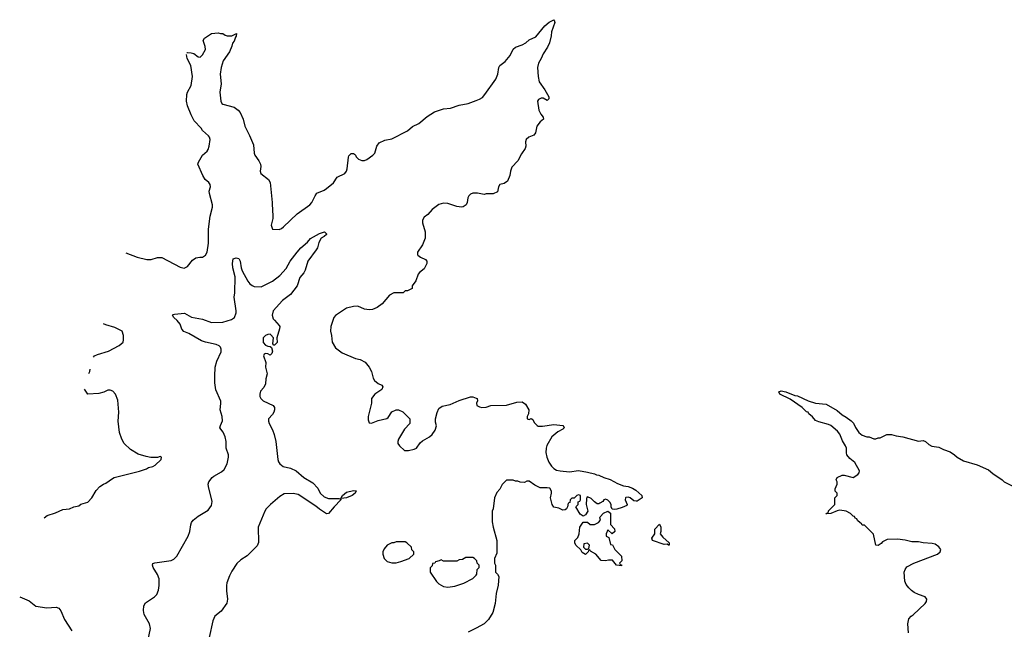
# Model space of a CAD drawing. Header units: inches. Extents: x 2528705 to 2676837, y 911742 to 1023252.
# Tile 19 of 143: x 2545946 to 2554691, y 971002 to 976414. Entities that reach past the tile are written whole.
import ezdxf

# ---------------------------------------------------------------- set-up
doc = ezdxf.new("R2010")
doc.units = ezdxf.units.IN
doc.header["$MEASUREMENT"] = 0
doc.layers.add('C5947', color=7, linetype='Continuous')
doc.layers.add('C5957', color=7, linetype='Continuous')

msp = doc.modelspace()

# ---------------------------------------------------------------- linework, layer by layer
at = {"layer": 'C5947', "color": 5}
for points, elevation in [([(2547431.2, 976122.3), (2547436.4, 976123.6), (2547470, 976120.7), (2547493.4, 976113.4), (2547530, 976084.7), (2547550, 976082), (2547570, 976102), (2547595.3, 976150), (2547594.6, 976174.6), (2547575.3, 976230), (2547588, 976250), (2547650, 976291), (2547710, 976298), (2547730, 976291.3), (2547750, 976291.3), (2547770, 976278), (2547790, 976272), (2547830, 976272), (2547871.6, 976291.6), (2547870, 976268), (2547862, 976258), (2547850, 976224), (2547835.5, 976204.5), (2547830, 976178), (2547810.6, 976130), (2547753.4, 976050), (2547734.9, 975990), (2547728, 975930), (2547734.5, 975845.5), (2547724.2, 975770), (2547733, 975690), (2547740.7, 975670), (2547750, 975664.4), (2547850, 975636.3), (2547886, 975610), (2547902.8, 975590), (2547930.4, 975530.4), (2547944.9, 975470), (2547987, 975387), (2548022, 975302), (2548027.2, 975230), (2548036, 975210), (2548070, 975162), (2548084.5, 975130), (2548087.1, 975110), (2548081.8, 975070), (2548088.1, 975050), (2548155.3, 974995.3), (2548170.2, 974970), (2548189.1, 974790), (2548190.4, 974710), (2548194.9, 974685.1), (2548194, 974650), (2548181, 974590), (2548190, 974554), (2548250, 974551), (2548270, 974558.8), (2548290, 974574), (2548409.6, 974690), (2548521.6, 974770), (2548539.6, 974790), (2548569.6, 974850.4), (2548586.3, 974873.7), (2548650, 974902), (2548670, 974915.9), (2548733.1, 974966.9), (2548765, 975015), (2548835.3, 975050), (2548848.8, 975070), (2548853.3, 975090), (2548865.6, 975194.4), (2548870, 975204.7), (2548890, 975224.7), (2548910, 975224.7), (2548919.8, 975219.8), (2548930, 975212), (2548936, 975196), (2548955.3, 975175.3), (2548983.7, 975163.7), (2549010, 975164.6), (2549030, 975172.9), (2549083.6, 975210), (2549101.3, 975230), (2549118.7, 975290), (2549140.1, 975319.9), (2549190, 975343.1), (2549250, 975355.5), (2549390, 975426), (2549435.5, 975464.5), (2549490, 975493.7), (2549565.2, 975554.8), (2549630, 975594.9), (2549710, 975622.4), (2549771, 975629), (2549850, 975654.4), (2549930, 975670.4), (2550000, 975697.2)], 80), ([(2546889.2, 974344.8), (2546990, 974304.6), (2547074.9, 974285.1), (2547114.3, 974285.7), (2547170, 974303), (2547210, 974303), (2547370, 974216.3), (2547407.9, 974207.9), (2547435.8, 974224.2), (2547482.3, 974277.7), (2547510, 974299.1), (2547546, 974306), (2547570, 974304.7), (2547595.6, 974324.4), (2547610, 974351.3), (2547623.5, 974430), (2547624.4, 974555.6), (2547637.8, 974670), (2547659.7, 974750), (2547659.7, 974770), (2547631.5, 974870), (2547629.5, 974890.5), (2547640.7, 974930), (2547638.7, 974950), (2547626, 974970), (2547594.1, 974994.2), (2547573.6, 975030), (2547529.2, 975130), (2547534, 975150), (2547568.7, 975210), (2547610, 975246), (2547618.9, 975261.1), (2547629.3, 975290), (2547637.2, 975350), (2547633.2, 975370), (2547624.1, 975384.1), (2547569, 975430), (2547559, 975450), (2547495.2, 975515.2), (2547468.7, 975568.7), (2547436.9, 975650), (2547427.8, 975690), (2547432, 975750), (2547437, 975770), (2547469.6, 975830.4), (2547480.5, 975910), (2547465.9, 976005.9), (2547434, 976070), (2547426.2, 976105.5)], 80), ([(2550000, 974873), (2549970, 974873.2), (2549950, 974864), (2549936, 974850), (2549927.5, 974832.5), (2549921, 974790), (2549911.3, 974770), (2549886.4, 974753.6), (2549870, 974749.3), (2549830, 974756), (2549750, 974781.6), (2549710, 974785.6), (2549670, 974772.3), (2549610, 974729.6), (2549570, 974685.6), (2549539.3, 974660.7), (2549524.4, 974635.6), (2549524.9, 974610), (2549546.7, 974530), (2549546.6, 974473.4), (2549523.4, 974416.6), (2549478.8, 974350), (2549478, 974330), (2549482.8, 974322.8), (2549505.2, 974305.2), (2549550, 974284.7), (2549561, 974270), (2549562.8, 974250), (2549538, 974202), (2549496, 974170), (2549485.2, 974154.8), (2549464, 974096), (2549432, 974050), (2549431.1, 974028.9), (2549390, 974006), (2549370, 974006), (2549351.6, 973988.4), (2549270, 973988), (2549231.1, 973968.9), (2549164.7, 973890), (2549121.4, 973858.6), (2549079.8, 973840.2), (2549050, 973837.2), (2549010, 973845.2), (2548950, 973869.2), (2548910, 973869), (2548850, 973852.7), (2548750, 973789.2), (2548736.3, 973770), (2548708.2, 973690), (2548705.5, 973650), (2548715.5, 973610), (2548722.4, 973550), (2548750, 973500.7), (2548810, 973456.3), (2548930, 973406.8), (2548970, 973396), (2549013.7, 973373.7), (2549051, 973330), (2549071, 973290), (2549086, 973230), (2549098, 973210), (2549130, 973184.7), (2549162, 973170), (2549170, 973154), (2549162, 973130), (2549101, 973090), (2549071, 973050), (2549071, 973010), (2549041, 972890), (2549042, 972862), (2549050, 972834), (2549070, 972832), (2549130, 972854.8), (2549207, 972873), (2549218.9, 972881.1), (2549250, 972931.3), (2549290, 972951.3), (2549311.1, 972951.1), (2549350, 972934), (2549411.6, 972871.6), (2549411.3, 972830), (2549362.8, 972777.2), (2549311.3, 972690), (2549304.7, 972670), (2549304.7, 972650), (2549318, 972630), (2549364.7, 972590), (2549398, 972590), (2549450, 972600.2), (2549469.5, 972610), (2549503.1, 972656.9), (2549524.8, 972675.2), (2549586, 972710), (2549610, 972730.7), (2549636.2, 972770), (2549648.9, 972808.9), (2549640.2, 972840.2), (2549639, 972870), (2549653.6, 972926.4), (2549670, 972962), (2549698, 972982), (2549770, 972998.8), (2549850, 973034), (2549950, 973066), (2549970, 973064.7), (2550000, 973055.2)], 80), ([(2547084.2, 970895.8), (2547107.8, 971010), (2547099.7, 971050), (2547052.9, 971132.9), (2547046.9, 971170), (2547048.3, 971210), (2547062.5, 971237.5), (2547143.5, 971290), (2547162.7, 971310), (2547177.7, 971350), (2547184.8, 971390), (2547183.5, 971450), (2547169.2, 971489.2), (2547132.8, 971550), (2547126.3, 971570), (2547130, 971584.7), (2547147.1, 971592.9), (2547290, 971611.3), (2547316.1, 971623.9), (2547340.3, 971650), (2547442.7, 971830), (2547457.4, 971870), (2547465.1, 971930), (2547472.3, 971950), (2547486.6, 971970), (2547530, 972006.4), (2547619.8, 972060.2), (2547650, 972102.4), (2547656.6, 972136.6), (2547622.7, 972270), (2547621.1, 972290), (2547626.6, 972310), (2547656.4, 972350), (2547670, 972361.3), (2547739.5, 972400.5), (2547760.9, 972419.1), (2547787.4, 972470), (2547801.7, 972530), (2547799.7, 972550), (2547779.7, 972610), (2547779.4, 972670), (2547771.3, 972710), (2547752.8, 972752.8), (2547724.7, 972790), (2547728.3, 972810), (2547747.2, 972852.7), (2547744.7, 972890), (2547727.1, 972950), (2547733.3, 973006.7), (2547731.4, 973028.6), (2547687.9, 973127.9), (2547679.5, 973190), (2547678, 973250), (2547683.2, 973330), (2547697.6, 973382.4), (2547735.4, 973464.6), (2547736.1, 973490), (2547730, 973506.6), (2547718.3, 973518.3), (2547691.1, 973531.1), (2547596, 973550), (2547561.7, 973561.7), (2547448.5, 973628.5), (2547405.2, 973645.2), (2547386.1, 973666.1), (2547371.1, 973711.1), (2547344, 973744), (2547314, 973770), (2547302, 973790), (2547310, 973798), (2547320.2, 973799.8), (2547410, 973808.2), (2547471.8, 973771.8), (2547570, 973754.4), (2547650, 973727.1), (2547750, 973729.1), (2547827.9, 973752.1), (2547852.7, 973770), (2547867.6, 973810), (2547869.7, 973830), (2547851.5, 973950), (2547856.9, 973990), (2547859.5, 974130), (2547839.6, 974210), (2547835.1, 974250), (2547841.2, 974290), (2547870, 974300.7), (2547893.8, 974293.8), (2547904.9, 974270), (2547911.8, 974211.8), (2547923.1, 974183.1), (2547973, 974093), (2547990.6, 974070), (2548010, 974053), (2548030, 974043.8), (2548090, 974043.6), (2548190, 974091.5), (2548256.6, 974143.4), (2548314.2, 974205.8), (2548348.5, 974270), (2548410, 974350.4), (2548444.5, 974390), (2548501.2, 974438.8), (2548529.2, 974470), (2548610, 974516), (2548654, 974530), (2548670, 974514), (2548670, 974508), (2548650, 974488), (2548624.7, 974475.3), (2548603.5, 974436.5), (2548590.6, 974390), (2548579.1, 974370), (2548504, 974270), (2548482, 974190), (2548470, 974167.3), (2548434, 974126), (2548410.3, 974050), (2548350, 973975.1), (2548279.7, 973920.3), (2548197.1, 973830), (2548188.7, 973790), (2548196.8, 973756.8), (2548210, 973746.8), (2548250, 973698), (2548255.3, 973690), (2548254.9, 973670), (2548230.7, 973590.7), (2548232.7, 973547.3), (2548210, 973525.2), (2548204.7, 973524.7), (2548195.3, 973535.3), (2548199, 973590), (2548177.5, 973617.5), (2548170, 973621.2), (2548150, 973618), (2548130, 973609.3), (2548108.4, 973590), (2548108.3, 973548.3), (2548130, 973524), (2548150, 973514.8), (2548171.6, 973511.6), (2548183.6, 973503.6), (2548190.6, 973470), (2548184.7, 973450), (2548170, 973435.3), (2548150, 973448.7), (2548130, 973449), (2548116.9, 973443.1), (2548111, 973430), (2548132, 973370), (2548128, 973330), (2548144, 973270), (2548133.7, 973226.3), (2548130, 973182), (2548114, 973150), (2548085.4, 973114.6), (2548078, 973090), (2548079.5, 973070), (2548088.5, 973050), (2548108.2, 973030), (2548196, 972990), (2548210.7, 972970), (2548210.6, 972950), (2548202, 972930), (2548190.4, 972910), (2548155.5, 972870), (2548154.9, 972850), (2548160.4, 972830), (2548192.4, 972772.4), (2548206.4, 972730), (2548219.7, 972670), (2548239.3, 972510), (2548244.2, 972490), (2548255.8, 972470), (2548286.9, 972446.9), (2548350, 972433.8), (2548400.3, 972410), (2548470, 972350.2), (2548550, 972303.1), (2548593.4, 972253.4), (2548616.1, 972210), (2548650, 972176.9), (2548690, 972162.6), (2548782, 972162), (2548798, 972158), (2548797.3, 972150), (2548739, 972090), (2548690, 972029.4), (2548670, 972027.3), (2548610, 972067.1), (2548575.7, 972095.7), (2548418.1, 972198.1), (2548373.9, 972206.1), (2548294.8, 972205.2), (2548257.8, 972182.2), (2548174, 972110), (2548134.9, 972070), (2548122, 972050), (2548065.5, 971910), (2548066.3, 971773.7), (2548056.3, 971743.7), (2547967.4, 971652.6), (2547910, 971618.2), (2547875.2, 971584.8), (2547830, 971518), (2547810, 971476.9), (2547787.1, 971412.9), (2547783.5, 971390), (2547783.6, 971343.6), (2547792.6, 971270), (2547784.8, 971235.2), (2547736.7, 971163.3), (2547680.7, 971119.3), (2547661.6, 971078.4), (2547630.2, 970930)], 60), ([(2546601.8, 973418.8), (2546611.3, 973428.7), (2546637.4, 973442.6), (2546734, 973470), (2546830, 973520.7), (2546864, 973550), (2546869.3, 973570.7), (2546869.2, 973609.2), (2546855.3, 973650), (2546790, 973682.7), (2546710, 973705.2), (2546690.2, 973714.4)], 80), ([(2546561.4, 973273.8), (2546569.4, 973290), (2546571.8, 973310), (2546571.7, 973310.9)], 80), ([(2546164.2, 971991.3), (2546190, 972011.3), (2546264.7, 972035.3), (2546330, 972064.7), (2546388.4, 972071.6), (2546426, 972090), (2546470, 972098), (2546490, 972111.3), (2546550, 972132), (2546588, 972170), (2546624.7, 972235.3), (2546658, 972270), (2546690, 972291.3), (2546710, 972298), (2546770, 972342), (2546786, 972350), (2547010, 972404.7), (2547073.2, 972426.8), (2547090, 972438), (2547130, 972446), (2547150, 972458), (2547202, 972510), (2547206, 972530), (2547194.6, 972534.6), (2547170, 972528), (2547111.6, 972528.4), (2547070, 972535.3), (2546998, 972558), (2546930, 972599), (2546875.3, 972650), (2546854, 972690), (2546834, 972750), (2546821.2, 972850), (2546826, 972930), (2546816.6, 973036.6), (2546796, 973090), (2546774.8, 973114.8), (2546750, 973125.2), (2546730, 973125.2), (2546692.5, 973107.5), (2546650, 973096), (2546550, 973089.3), (2546520.9, 973132.8)], 80), ([(2550000, 971616), (2549986, 971630), (2549970, 971638), (2549910, 971638), (2549879.6, 971620.4), (2549850, 971618), (2549830, 971606), (2549710, 971608), (2549690, 971618), (2549671.6, 971608.4), (2549638, 971602), (2549634, 971590), (2549614, 971586), (2549610, 971566), (2549592.7, 971547.3), (2549592, 971510), (2549647.1, 971427.1), (2549670, 971404.7), (2549710, 971382), (2549750, 971376), (2549810, 971386), (2549890, 971411.3), (2549970, 971452), (2550000, 971483.7)], 80), ([(2545946.1, 971290), (2546030, 971254), (2546090, 971208.5), (2546186.3, 971193.7), (2546270, 971197), (2546294, 971190), (2546310, 971166), (2546343.7, 971090), (2546410, 970988.5)], 60), ([(2550000, 971012.3), (2549930, 970975.3)], 80)]:
    msp.add_lwpolyline(points, dxfattribs=dict(at, elevation=elevation))
for points, elevation in [([(2548802, 972162), (2548801.2, 972170), (2548812, 972190), (2548850, 972218), (2548910, 972235.3), (2548934.8, 972230), (2548924.9, 972210), (2548899.1, 972190), (2548850, 972167.7)], 60), ([(2549370, 971778), (2549290, 971778), (2549270, 971768), (2549250, 971768), (2549210, 971748), (2549182.8, 971717.2), (2549171.3, 971690), (2549171.3, 971670), (2549184.7, 971630), (2549210, 971604.7), (2549250, 971591.3), (2549290, 971591.3), (2549330, 971604.7), (2549406, 971630), (2549446, 971670), (2549446, 971690), (2549428.4, 971708.4), (2549426, 971730), (2549386, 971770)], 80)]:
    msp.add_lwpolyline(points, close=True, dxfattribs=dict(at, elevation=elevation))
at = {"layer": 'C5957', "color": 5, "elevation": 80}
for points in [[(2550000, 975697.2), (2550030, 975708.7), (2550055.5, 975724.5), (2550078.7, 975750), (2550174.2, 975885.8), (2550191.8, 975930), (2550202.9, 975990), (2550210, 976006), (2550258.3, 976041.7), (2550302.7, 976097.3), (2550330, 976151), (2550350, 976170.8), (2550410, 976191), (2550442, 976210), (2550470, 976236), (2550530, 976262.8), (2550610, 976358.8), (2550650, 976391), (2550690, 976414), (2550694, 976410), (2550698, 976390), (2550670, 976306), (2550666, 976270), (2550650.6, 976209.4), (2550634.8, 976170), (2550594, 976110), (2550578, 976070), (2550552.9, 976027.1), (2550543.7, 975990), (2550550.3, 975910), (2550560.9, 975860.9), (2550610, 975791), (2550644.7, 975730), (2550644.7, 975710), (2550630, 975695.3), (2550596, 975716), (2550576.5, 975716.5), (2550553.4, 975706.6), (2550544, 975690), (2550557.3, 975610), (2550575.2, 975575.2), (2550596, 975550), (2550598, 975530), (2550570, 975508.7), (2550538, 975470), (2550526, 975410), (2550511.3, 975390), (2550468.3, 975371.7), (2550444, 975350), (2550438, 975330), (2550440.7, 975290), (2550434.8, 975270), (2550402, 975222), (2550370, 975162), (2550316.7, 975103.3), (2550305.5, 975070), (2550300.7, 975030), (2550278.4, 974981.6), (2550250, 974961.2), (2550212, 974950), (2550198, 974930), (2550190, 974886), (2550150, 974868), (2550090, 974868), (2550070, 974862), (2550012.9, 974872.9), (2550000, 974873)], [(2553839.6, 970970), (2553833, 971050), (2553844.4, 971095.6), (2553862.9, 971117.1), (2553882, 971130), (2553988.7, 971230), (2553999, 971250), (2554002, 971270), (2553988, 971290), (2553929.3, 971309.3), (2553890, 971328.7), (2553865.6, 971345.6), (2553842, 971370), (2553820.2, 971400.2), (2553808, 971430), (2553802, 971510), (2553810, 971534), (2553824.7, 971555.3), (2553888, 971590), (2554098, 971670), (2554122, 971690), (2554128.7, 971710), (2554110, 971735.3), (2554076.5, 971756.5), (2554050, 971764), (2553969.4, 971769.4), (2553930, 971777.2), (2553870, 971779), (2553810, 971794), (2553743.1, 971803.1), (2553650, 971798), (2553610, 971778), (2553596.9, 971763.1), (2553570, 971746), (2553550, 971748), (2553530, 971846), (2553450, 971926), (2553430, 971926), (2553422, 971942), (2553410, 971946), (2553387.3, 971967.3), (2553382, 971982), (2553367.3, 971987.3), (2553362, 972002), (2553350, 972006), (2553326, 972030), (2553286, 972050), (2553230, 972059), (2553205.4, 972054.6), (2553150, 972028.7), (2553107.3, 972027.3), (2553114, 972034), (2553126, 972034), (2553130, 972054), (2553186, 972110), (2553186, 972170), (2553206, 972190), (2553206, 972210), (2553188.4, 972228.4), (2553188, 972250), (2553206, 972290), (2553206, 972310), (2553198, 972330), (2553208, 972350), (2553250, 972371.3), (2553270, 972371.3), (2553350, 972351), (2553390, 972376), (2553401.2, 972390), (2553404, 972410), (2553364.1, 972484.1), (2553319.3, 972519.3), (2553294, 972550), (2553289.3, 972569.3), (2553289, 972610), (2553281.2, 972630), (2553254.3, 972674.3), (2553230, 972734), (2553210, 972759.7), (2553149.2, 972810), (2553130, 972819.6), (2553042.7, 972842.7), (2553015.3, 972855.3), (2552988.4, 972888.4), (2552955.3, 972915.3), (2552948.4, 972928.4), (2552934, 972934), (2552895.3, 972970), (2552790, 973045.2), (2552698, 973090), (2552689, 973111), (2552710, 973118.8), (2552750.6, 973110.6), (2552830, 973078.8), (2552853.7, 973073.7), (2552950, 973031), (2553014, 973010), (2553110, 973002), (2553205.4, 972945.4), (2553250, 972904.7), (2553286, 972886), (2553330, 972852), (2553350.9, 972830.9), (2553370, 972792), (2553398, 972750), (2553430, 972724.7), (2553470, 972712), (2553491.6, 972711.6), (2553532.7, 972692.7), (2553550, 972692), (2553570, 972702), (2553590, 972702), (2553648.9, 972731.1), (2553688.9, 972731.1), (2553730, 972718), (2553790, 972711), (2553930, 972672), (2553970, 972678), (2553990.6, 972670.6), (2554021.4, 972641.4), (2554047.1, 972627.1), (2554110, 972618), (2554150, 972598), (2554210, 972578), (2554250, 972552), (2554271.1, 972531.1), (2554330, 972498), (2554450, 972461), (2554550, 972418), (2554590, 972384.7), (2554672, 972330), (2554691.1, 972311.1), (2554790, 972262)], [(2550000, 973055.2), (2550010, 973052), (2550011.6, 973031.6), (2550004.7, 973010), (2550006.8, 972990), (2550030, 972976), (2550050.9, 972970.9), (2550090, 972974), (2550130, 972987.7), (2550270, 972990.7), (2550361.2, 973018.8), (2550410, 973022), (2550439.9, 972999.9), (2550466.8, 972950), (2550466, 972914), (2550452, 972890), (2550454, 972870), (2550470, 972864.7), (2550490, 972874), (2550503.6, 972863.6), (2550516.9, 972836.9), (2550542, 972810), (2550550, 972806), (2550590, 972806), (2550690, 972818.8), (2550770.7, 972810.7), (2550779.6, 972799.6), (2550782, 972790), (2550770, 972778), (2550724.5, 972755.5), (2550671.3, 972710), (2550627.1, 972632.9), (2550621, 972610), (2550618.8, 972570), (2550626.8, 972530), (2550646.2, 972486.2), (2550670.6, 972450.6), (2550690.6, 972430.6), (2550714, 972414), (2550747.7, 972407.7), (2550830, 972400.7), (2550910, 972411), (2550990, 972398), (2551050, 972382), (2551070, 972372), (2551090, 972371.3), (2551134, 972350), (2551190, 972331.3), (2551255.3, 972295.3), (2551310, 972276), (2551350, 972270.8), (2551390, 972256), (2551417.5, 972237.5), (2551471.3, 972190), (2551474, 972170), (2551430, 972139), (2551422, 972138), (2551401.5, 972141.5), (2551368, 972170), (2551350, 972176), (2551330, 972172.7), (2551326, 972170), (2551322.8, 972150), (2551342, 972110), (2551338, 972102), (2551296.9, 972083.1), (2551250, 972068), (2551230, 972066), (2551207.3, 972067.3), (2551198, 972090), (2551198, 972110), (2551188, 972130), (2551170, 972148), (2551150, 972158), (2551134, 972150), (2551124.7, 972135.3), (2551099.8, 972120.2), (2551090, 972115.3), (2551076.4, 972116.4), (2551050, 972134), (2551023.1, 972163.1), (2550990, 972178), (2550984.7, 972175.3), (2550979.6, 972160.4), (2550976, 972110), (2550991, 972050), (2550970, 972018), (2550950, 972006), (2550923.1, 972023.1), (2550886, 972090), (2550906, 972110), (2550907.3, 972132.7), (2550922, 972138), (2550926, 972150), (2550926, 972190), (2550910, 972195.3), (2550894, 972190), (2550870, 972166), (2550850, 972166), (2550834, 972150), (2550832.7, 972127.3), (2550818, 972122), (2550812, 972090), (2550802, 972070), (2550790, 972062), (2550770, 972059), (2550736, 972076), (2550690, 972086.6), (2550674, 972110), (2550659.5, 972170), (2550669, 972210), (2550668.9, 972228.9), (2550653.6, 972253.6), (2550630, 972258), (2550570, 972258), (2550521.5, 972281.5), (2550470, 972318), (2550450, 972318), (2550430, 972306), (2550390, 972308), (2550370, 972318), (2550350, 972318), (2550330, 972326), (2550270, 972326), (2550230, 972286), (2550210, 972246), (2550183.6, 972216.4), (2550162, 972170), (2550152, 972070), (2550142, 972050), (2550143.6, 971956.4), (2550151.3, 971910), (2550184.7, 971790), (2550183.6, 971676.4), (2550162, 971630), (2550162, 971590), (2550172, 971570), (2550172, 971510), (2550190.9, 971490.9), (2550202, 971470), (2550194.8, 971394.8), (2550179.1, 971320.9), (2550167.7, 971230), (2550147.9, 971152.1), (2550110.5, 971089.5), (2550070, 971049.2), (2550000, 971012.3)], [(2550000, 971483.7), (2550006, 971490), (2550008.4, 971531.6), (2550026, 971550), (2550026, 971570), (2550008.4, 971588.4), (2550006, 971610), (2550000, 971616)]]:
    msp.add_lwpolyline(points, dxfattribs=at)
for points in [[(2551208, 971848), (2551170, 971886), (2551154, 971850), (2551154, 971830), (2551178, 971818), (2551194, 971754), (2551211.1, 971751.1), (2551232, 971710), (2551290.9, 971650.9), (2551294, 971610), (2551274, 971590), (2551278, 971578), (2551292.7, 971572.7), (2551290, 971566), (2551246, 971570), (2551210, 971615.3), (2551174.6, 971614.6), (2551150, 971608.7), (2551110, 971614), (2551062, 971670), (2551016.4, 971696.4), (2551010, 971706), (2550998, 971702), (2550994, 971690), (2550970, 971666), (2550943.1, 971683.1), (2550930, 971706), (2550886, 971750), (2550878, 971770), (2550878, 971790), (2550903.1, 971816.9), (2550915.3, 971850), (2550922, 971910), (2550950, 971954), (2550990, 971954), (2551012.7, 971932.7), (2551050, 971932), (2551086, 971950), (2551106, 971970), (2551098, 971990), (2551100.4, 971999.6), (2551130, 972032), (2551170, 972052), (2551192.7, 972032.7), (2551192.7, 971932.7), (2551230, 971894), (2551231.1, 971868.9)], [(2551710, 971749), (2551698, 971758), (2551670, 971755.3), (2551566, 971790), (2551562, 971810), (2551588, 971850), (2551588.7, 971890), (2551630, 971934), (2551642, 971910), (2551642, 971870), (2551634, 971850), (2551659.6, 971819.6), (2551714, 971770), (2551714, 971750)], [(2550990, 971766), (2550958, 971762), (2550954, 971730), (2550970, 971714), (2550990, 971714), (2551002, 971718), (2551006, 971750)]]:
    msp.add_lwpolyline(points, close=True, dxfattribs=at)

doc.saveas('drawing.dxf')
